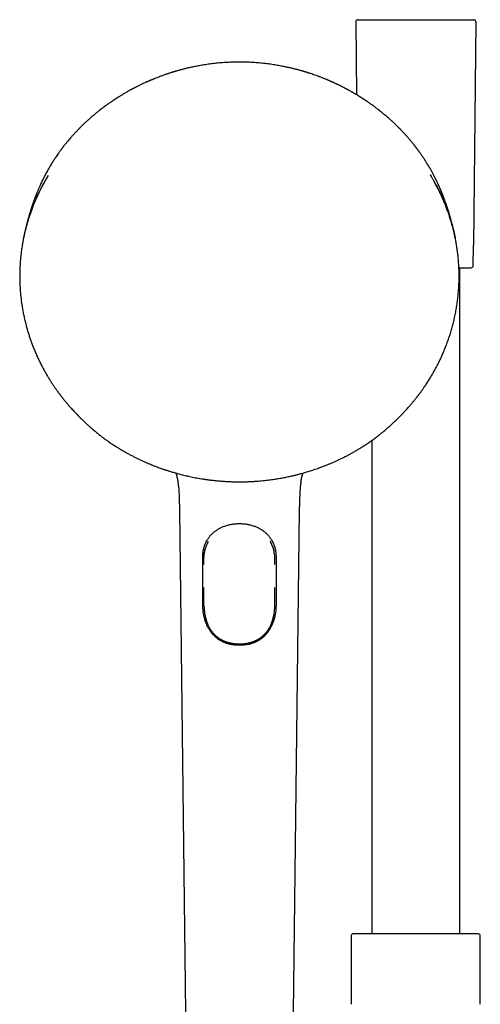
# Model space of a CAD drawing. Header units: millimetres. Extents: x 8 to 891, y 12 to 2136.
# Tile 19 of 21: x 371 to 486, y 1890 to 2136. Entities that reach past the tile are written whole.
import ezdxf

# ---------------------------------------------------------------- set-up
doc = ezdxf.new("R2010")
doc.units = ezdxf.units.MM

msp = doc.modelspace()

# ---------------------------------------------------------------- linework, layer by layer
at = {"color": 7, "linetype": 'Continuous', "lineweight": 30}
for p, q in [((455.01, 2135.87), (455.2, 2117.63)), ((484.99, 2135.87), (484.41, 2080.09)), ((473.65, 2097.58), (473.88, 2097.2)), ((484.36, 2074.89), (484.41, 2080.09)), ((481, 1908.04), (481, 2074.39)), ((391.7, 2032.07), (391.7, 2032.07)), ((460.13, 2032.07), (460.13, 2032.07)), ((395.16, 2029.68), (395.16, 2029.68)), ((456.67, 2029.68), (456.67, 2029.68)), ((459, 2031.24), (459, 1908.04)), ((410.91, 2013.73), (412.41, 1888.31)), ((439.42, 1888.31), (440.91, 2013.73)), ((417.05, 2000.25), (417.05, 2001.03)), ((434.78, 2000.25), (434.78, 2001.03)), ((425.9, 1980.44), (425.92, 1980.44)), ((425.91, 1980.44), (425.92, 1980.44)), ((453.85, 1907.49), (453.85, 1890.39)), ((454.99, 1908.04), (454.32, 1907.99)), ((485.01, 1908.04), (454.99, 1908.04)), ((485.68, 1907.99), (485.01, 1908.04)), ((486.15, 1890.39), (486.15, 1907.49))]:
    msp.add_line(p, q, dxfattribs=at)
for centre, start, end in [((455.51, 2135.88), 90, 180.6), ((484.49, 2135.88), 359.4, 90), ((483.86, 2074.89), 270, 359.4), ((454.35, 1907.49), 93.928, 180), ((485.65, 1907.49), 0, 86.072)]:
    msp.add_arc(centre, 0.5, start, end, dxfattribs=at)
for points, knots in [([(455.51, 2136.38), (455.51, 2136.38), (455.51, 2136.38), (455.52, 2136.38), (455.53, 2136.38), (455.56, 2136.38), (455.59, 2136.38), (455.62, 2136.38), (455.66, 2136.38), (455.71, 2136.38), (455.75, 2136.38), (455.8, 2136.38), (455.85, 2136.38), (455.9, 2136.38), (455.96, 2136.38), (456.02, 2136.38), (456.1, 2136.38), (456.2, 2136.38), (456.32, 2136.38), (456.46, 2136.38), (456.61, 2136.38), (456.76, 2136.38), (456.93, 2136.38), (457.11, 2136.38), (457.28, 2136.38), (457.45, 2136.38), (457.63, 2136.38), (457.81, 2136.38), (458, 2136.38), (458.2, 2136.38), (458.43, 2136.38), (458.71, 2136.38), (459.02, 2136.38), (459.36, 2136.38), (459.71, 2136.38), (460.08, 2136.38), (460.47, 2136.38), (460.88, 2136.38), (461.31, 2136.38), (461.75, 2136.38), (462.21, 2136.38), (462.69, 2136.38), (463.22, 2136.38), (463.79, 2136.38), (464.43, 2136.38), (465.08, 2136.38), (465.75, 2136.38), (466.43, 2136.38), (467.13, 2136.38), (467.84, 2136.38), (468.56, 2136.38), (469.28, 2136.38), (469.96, 2136.38), (470.6, 2136.38), (471.2, 2136.38), (471.8, 2136.38), (472.4, 2136.38), (472.99, 2136.38), (473.57, 2136.38), (474.14, 2136.38), (474.7, 2136.38), (475.25, 2136.38), (475.79, 2136.38), (476.31, 2136.38), (476.82, 2136.38), (477.31, 2136.38), (477.79, 2136.38), (478.25, 2136.38), (478.69, 2136.38), (479.12, 2136.38), (479.51, 2136.38), (479.86, 2136.38), (480.18, 2136.38), (480.49, 2136.38), (480.79, 2136.38), (481.07, 2136.38), (481.34, 2136.38), (481.6, 2136.38), (481.86, 2136.38), (482.1, 2136.38), (482.34, 2136.38), (482.57, 2136.38), (482.78, 2136.38), (482.98, 2136.38), (483.14, 2136.38), (483.27, 2136.38), (483.37, 2136.38), (483.48, 2136.38), (483.57, 2136.38), (483.67, 2136.38), (483.75, 2136.38), (483.84, 2136.38), (483.92, 2136.38), (484.01, 2136.38), (484.1, 2136.38), (484.17, 2136.38), (484.24, 2136.38), (484.3, 2136.38), (484.35, 2136.38), (484.41, 2136.38), (484.45, 2136.38), (484.49, 2136.38), (484.49, 2136.38), (484.49, 2136.38)], [0, 0, 0, 0, 0.006785, 0.013564, 0.02034, 0.027117, 0.033896, 0.040682, 0.04814, 0.053415, 0.058687, 0.063958, 0.069229, 0.0745, 0.079775, 0.085054, 0.090338, 0.098995, 0.10764, 0.116279, 0.124918, 0.133564, 0.142222, 0.151656, 0.159256, 0.166848, 0.174437, 0.182026, 0.18962, 0.197223, 0.20484, 0.215703, 0.226573, 0.237465, 0.248851, 0.260227, 0.271607, 0.283447, 0.295302, 0.307191, 0.319492, 0.331772, 0.344049, 0.359201, 0.374392, 0.389798, 0.405328, 0.420836, 0.436568, 0.452347, 0.468237, 0.484133, 0.499998, 0.513208, 0.526445, 0.539732, 0.552908, 0.566044, 0.579163, 0.592075, 0.605009, 0.617987, 0.630669, 0.643317, 0.655953, 0.668219, 0.680499, 0.69281, 0.704688, 0.716544, 0.728394, 0.73814, 0.747888, 0.757649, 0.767202, 0.776525, 0.785842, 0.795162, 0.804847, 0.814515, 0.824174, 0.833832, 0.8435, 0.853186, 0.862106, 0.868052, 0.873993, 0.879932, 0.885871, 0.891812, 0.897756, 0.903706, 0.909664, 0.917342, 0.925013, 0.932679, 0.940346, 0.948018, 0.955699, 0.962711, 0.975138, 0.987561, 1, 1, 1, 1]), ([(425.91, 2125.79), (425.61, 2125.79), (425.02, 2125.78), (424.15, 2125.76), (423.3, 2125.73), (422.49, 2125.68), (421.69, 2125.63), (420.93, 2125.57), (420.19, 2125.5), (419.47, 2125.42), (418.77, 2125.33), (418.08, 2125.24), (417.42, 2125.14), (416.8, 2125.04), (416.19, 2124.94), (415.6, 2124.84), (415.03, 2124.73), (414.46, 2124.61), (413.93, 2124.5), (413.44, 2124.39), (412.97, 2124.28), (412.53, 2124.18), (412.12, 2124.07), (411.72, 2123.97), (411.35, 2123.87), (411.02, 2123.78), (410.72, 2123.7), (410.45, 2123.63), (410.23, 2123.56), (410.04, 2123.51), (409.87, 2123.46), (409.73, 2123.41), (409.59, 2123.37), (409.46, 2123.33), (409.35, 2123.3), (409.26, 2123.27), (409.18, 2123.25), (409.07, 2123.21), (408.95, 2123.18), (408.8, 2123.13), (408.64, 2123.08), (408.44, 2123.01), (408.2, 2122.94), (407.93, 2122.84), (407.63, 2122.74), (407.31, 2122.63), (406.97, 2122.52), (406.6, 2122.38), (406.18, 2122.23), (405.72, 2122.06), (405.24, 2121.87), (404.85, 2121.71), (404.55, 2121.59), (404.35, 2121.51), (404.16, 2121.43), (403.98, 2121.36), (403.83, 2121.29), (403.72, 2121.25), (403.65, 2121.21), (403.6, 2121.19), (403.55, 2121.18), (403.51, 2121.16), (403.46, 2121.14), (403.37, 2121.09), (403.22, 2121.03), (403.02, 2120.94), (402.79, 2120.84), (402.53, 2120.72), (402.22, 2120.58), (401.87, 2120.42), (401.5, 2120.25), (401.13, 2120.07), (400.73, 2119.88), (400.39, 2119.7), (400.1, 2119.56), (399.86, 2119.43), (399.63, 2119.32), (399.42, 2119.21), (399.24, 2119.11), (399.11, 2119.04), (399.02, 2118.99), (398.95, 2118.95), (398.9, 2118.93), (398.87, 2118.91), (398.82, 2118.88), (398.76, 2118.85), (398.62, 2118.78), (398.4, 2118.66), (398.1, 2118.49), (397.78, 2118.3), (397.44, 2118.11), (397.01, 2117.86), (396.5, 2117.56), (396.04, 2117.28), (395.72, 2117.07), (395.52, 2116.95), (395.35, 2116.84), (395.21, 2116.75), (395.09, 2116.67), (395, 2116.61), (394.91, 2116.55), (394.82, 2116.49), (394.71, 2116.42), (394.59, 2116.34), (394.45, 2116.25), (394.27, 2116.13), (394.03, 2115.97), (393.75, 2115.78), (393.44, 2115.57), (393.11, 2115.33), (392.76, 2115.08), (392.39, 2114.82), (392, 2114.53), (391.6, 2114.23), (391.32, 2114.02), (391.18, 2113.91)], [0, 0, 0, 0, 0.024054, 0.047371, 0.069961, 0.091833, 0.112994, 0.133453, 0.153217, 0.172291, 0.191541, 0.210046, 0.227814, 0.244849, 0.261156, 0.27674, 0.29292, 0.308248, 0.322731, 0.33637, 0.349171, 0.361136, 0.372269, 0.383557, 0.393845, 0.403136, 0.411432, 0.418735, 0.425036, 0.430352, 0.434717, 0.438662, 0.442547, 0.44618, 0.449493, 0.451504, 0.453808, 0.456706, 0.460199, 0.464285, 0.468964, 0.474236, 0.481134, 0.488836, 0.497323, 0.50637, 0.515904, 0.525925, 0.538358, 0.551463, 0.565239, 0.579683, 0.585336, 0.591084, 0.596924, 0.602225, 0.606551, 0.609903, 0.611854, 0.613204, 0.614218, 0.615456, 0.616935, 0.618645, 0.623795, 0.629671, 0.636273, 0.643601, 0.65326, 0.663577, 0.67435, 0.685579, 0.697262, 0.709397, 0.716391, 0.723526, 0.730735, 0.737173, 0.742583, 0.746967, 0.749342, 0.751252, 0.752698, 0.753679, 0.754783, 0.756674, 0.75935, 0.767489, 0.776691, 0.786953, 0.79764, 0.808204, 0.826725, 0.844861, 0.851665, 0.857776, 0.863183, 0.867888, 0.871496, 0.874546, 0.877084, 0.879923, 0.883362, 0.887397, 0.891886, 0.896712, 0.905136, 0.914422, 0.924568, 0.935526, 0.947199, 0.959358, 0.97221, 0.985756, 1, 1, 1, 1]), ([(460.64, 2113.91), (460.52, 2114), (460.29, 2114.18), (459.94, 2114.45), (459.59, 2114.71), (459.24, 2114.96), (458.89, 2115.21), (458.54, 2115.46), (458.24, 2115.67), (458, 2115.84), (457.81, 2115.96), (457.63, 2116.09), (457.46, 2116.2), (457.32, 2116.29), (457.21, 2116.37), (457.12, 2116.42), (457.07, 2116.46), (457.01, 2116.49), (456.95, 2116.53), (456.88, 2116.58), (456.78, 2116.64), (456.67, 2116.72), (456.52, 2116.81), (456.37, 2116.91), (456.2, 2117.01), (456.04, 2117.12), (455.87, 2117.22), (455.62, 2117.37), (455.29, 2117.58), (454.93, 2117.79), (454.64, 2117.96), (454.4, 2118.1), (454.15, 2118.24), (453.91, 2118.38), (453.66, 2118.52), (453.44, 2118.64), (453.27, 2118.74), (453.15, 2118.8), (453.06, 2118.85), (452.97, 2118.9), (452.87, 2118.96), (452.75, 2119.02), (452.62, 2119.09), (452.47, 2119.17), (452.31, 2119.25), (452.15, 2119.34), (451.87, 2119.48), (451.47, 2119.69), (450.93, 2119.96), (450.24, 2120.29), (449.68, 2120.55), (449.24, 2120.75), (449.05, 2120.84), (448.87, 2120.91), (448.7, 2120.99), (448.55, 2121.05), (448.43, 2121.11), (448.33, 2121.15), (448.25, 2121.19), (448.15, 2121.23), (448.01, 2121.29), (447.81, 2121.37), (447.56, 2121.48), (447.27, 2121.59), (446.95, 2121.72), (446.6, 2121.86), (446.24, 2122), (445.64, 2122.23), (444.8, 2122.54), (444.01, 2122.81), (443.5, 2122.97), (443.31, 2123.04), (443.12, 2123.1), (442.96, 2123.15), (442.82, 2123.19), (442.7, 2123.23), (442.59, 2123.26), (442.51, 2123.29), (442.46, 2123.31), (442.41, 2123.32), (442.37, 2123.33), (442.32, 2123.35), (442.25, 2123.37), (442.17, 2123.39), (442.05, 2123.43), (441.9, 2123.47), (441.71, 2123.53), (441.47, 2123.6), (441.19, 2123.68), (440.87, 2123.77), (440.51, 2123.87), (440.13, 2123.96), (439.74, 2124.06), (439.35, 2124.16), (438.92, 2124.27), (438.46, 2124.37), (437.97, 2124.48), (437.45, 2124.59), (436.91, 2124.7), (436.34, 2124.81), (435.74, 2124.92), (435.12, 2125.03), (434.46, 2125.14), (433.77, 2125.24), (433.06, 2125.33), (432.31, 2125.42), (431.56, 2125.5), (430.8, 2125.58), (430.05, 2125.64), (429.27, 2125.69), (428.47, 2125.73), (427.64, 2125.76), (426.79, 2125.78), (426.21, 2125.79), (425.91, 2125.79)], [0, 0, 0, 0, 0.012043, 0.023844, 0.035453, 0.046936, 0.05849, 0.070163, 0.081955, 0.088055, 0.094186, 0.100304, 0.105776, 0.110398, 0.114169, 0.116534, 0.118373, 0.119804, 0.121638, 0.124025, 0.126967, 0.130809, 0.135312, 0.140467, 0.1458, 0.151042, 0.156194, 0.161255, 0.174705, 0.187466, 0.19483, 0.202272, 0.209802, 0.217421, 0.225129, 0.232721, 0.237237, 0.240849, 0.243558, 0.245838, 0.248811, 0.252525, 0.256706, 0.261336, 0.266075, 0.27092, 0.275871, 0.291232, 0.307519, 0.324141, 0.352131, 0.357639, 0.36315, 0.368533, 0.373254, 0.377936, 0.381597, 0.384236, 0.386261, 0.388984, 0.392464, 0.398834, 0.406155, 0.414429, 0.423658, 0.433839, 0.444472, 0.455214, 0.485316, 0.516246, 0.522112, 0.527819, 0.532941, 0.537464, 0.541385, 0.544704, 0.547843, 0.550144, 0.551609, 0.552545, 0.553708, 0.55501, 0.556866, 0.559343, 0.562443, 0.566167, 0.571898, 0.578672, 0.586489, 0.595353, 0.605265, 0.616229, 0.626467, 0.637482, 0.649278, 0.661856, 0.675221, 0.689375, 0.704323, 0.719745, 0.735937, 0.752903, 0.770649, 0.78918, 0.808501, 0.828619, 0.849541, 0.869019, 0.889158, 0.909963, 0.931442, 0.953602, 0.976452, 1, 1, 1, 1]), ([(391.18, 2113.91), (391.18, 2113.9), (391.16, 2113.89), (391.13, 2113.87), (391.11, 2113.85), (391.08, 2113.83), (391.06, 2113.81), (391.04, 2113.8), (391.02, 2113.78), (391, 2113.76), (390.96, 2113.73), (390.91, 2113.7), (390.85, 2113.65), (390.76, 2113.58), (390.64, 2113.48), (390.47, 2113.34), (390.28, 2113.19), (390.06, 2113.01), (389.82, 2112.82), (389.55, 2112.59), (389.28, 2112.36), (388.98, 2112.11), (388.69, 2111.86), (388.4, 2111.6), (388.13, 2111.36), (387.87, 2111.12), (387.58, 2110.86), (387.28, 2110.58), (386.96, 2110.28), (386.68, 2110), (386.45, 2109.78), (386.27, 2109.6), (386.14, 2109.47), (386.01, 2109.35), (385.9, 2109.23), (385.81, 2109.14), (385.74, 2109.07), (385.68, 2109.01), (385.64, 2108.96), (385.58, 2108.91), (385.51, 2108.83), (385.42, 2108.74), (385.3, 2108.62), (385.16, 2108.46), (384.98, 2108.28), (384.79, 2108.07), (384.58, 2107.85), (384.29, 2107.53), (383.93, 2107.12), (383.5, 2106.63), (383.09, 2106.14), (382.75, 2105.74), (382.49, 2105.41), (382.3, 2105.17), (382.13, 2104.96), (381.97, 2104.76), (381.85, 2104.61), (381.76, 2104.49), (381.69, 2104.39), (381.62, 2104.3), (381.55, 2104.21), (381.48, 2104.12), (381.39, 2104), (381.28, 2103.85), (381.15, 2103.67), (381, 2103.47), (380.84, 2103.24), (380.51, 2102.78), (380.19, 2102.32), (379.89, 2101.87), (379.76, 2101.67), (379.63, 2101.47), (379.5, 2101.27), (379.38, 2101.07), (379.26, 2100.88), (379.14, 2100.7), (379.05, 2100.54), (378.96, 2100.41), (378.89, 2100.3), (378.83, 2100.19), (378.74, 2100.05), (378.65, 2099.89), (378.54, 2099.7), (378.42, 2099.51), (378.3, 2099.3), (378.13, 2099), (377.9, 2098.6), (377.69, 2098.21), (377.53, 2097.92), (377.44, 2097.75), (377.35, 2097.59), (377.27, 2097.42), (377.2, 2097.29), (377.15, 2097.18), (377.11, 2097.1), (377.07, 2097.04), (377.04, 2096.98), (377.02, 2096.93), (376.99, 2096.88), (376.96, 2096.82), (376.92, 2096.74), (376.86, 2096.62), (376.8, 2096.49), (376.72, 2096.33), (376.59, 2096.07), (376.41, 2095.7), (376.21, 2095.25), (376.01, 2094.82), (375.84, 2094.44), (375.69, 2094.1), (375.57, 2093.81), (375.45, 2093.53), (375.34, 2093.27), (375.25, 2093.04), (375.16, 2092.84), (375.1, 2092.67), (375.04, 2092.53), (375, 2092.43), (374.98, 2092.37), (374.96, 2092.33), (374.95, 2092.29), (374.93, 2092.24), (374.9, 2092.16), (374.86, 2092.06), (374.81, 2091.94), (374.74, 2091.75), (374.65, 2091.51), (374.55, 2091.22), (374.45, 2090.96), (374.36, 2090.69), (374.26, 2090.41), (374.17, 2090.17), (374.11, 2089.97), (374.06, 2089.83), (374.02, 2089.71), (373.98, 2089.6), (373.95, 2089.51), (373.93, 2089.44), (373.9, 2089.36), (373.87, 2089.27), (373.83, 2089.14), (373.79, 2088.99), (373.72, 2088.79), (373.65, 2088.55), (373.56, 2088.27), (373.47, 2087.98), (373.39, 2087.68), (373.3, 2087.4), (373.23, 2087.16), (373.18, 2086.96), (373.13, 2086.79), (373.09, 2086.63), (373.04, 2086.47), (373, 2086.31), (372.96, 2086.17), (372.93, 2086.04), (372.9, 2085.92), (372.86, 2085.79), (372.83, 2085.66), (372.79, 2085.53), (372.76, 2085.4), (372.73, 2085.28), (372.7, 2085.18), (372.68, 2085.08), (372.66, 2085), (372.64, 2084.91), (372.61, 2084.81), (372.59, 2084.7), (372.56, 2084.59), (372.53, 2084.47), (372.5, 2084.36), (372.47, 2084.24), (372.45, 2084.13), (372.42, 2084.03), (372.4, 2083.94), (372.38, 2083.84), (372.35, 2083.73), (372.33, 2083.62), (372.3, 2083.51), (372.28, 2083.42), (372.26, 2083.32), (372.23, 2083.22), (372.21, 2083.1), (372.19, 2083), (372.17, 2082.92), (372.15, 2082.85), (372.13, 2082.75), (372.11, 2082.64), (372.08, 2082.53), (372.06, 2082.43), (372.04, 2082.35), (372.02, 2082.25), (372, 2082.15), (371.98, 2082.04), (371.96, 2081.96), (371.95, 2081.91), (371.95, 2081.9)], [0, 0, 0, 0, 0.002881, 0.005268, 0.007178, 0.008317, 0.00923, 0.009967, 0.010298, 0.01119, 0.012213, 0.014093, 0.016053, 0.01828, 0.022966, 0.028514, 0.034923, 0.04219, 0.050312, 0.059288, 0.069114, 0.078864, 0.089204, 0.099268, 0.108887, 0.118061, 0.126793, 0.139064, 0.150347, 0.160648, 0.169969, 0.175328, 0.180303, 0.184894, 0.189059, 0.192553, 0.195115, 0.197091, 0.198536, 0.200413, 0.203074, 0.206518, 0.210745, 0.216296, 0.222791, 0.230225, 0.238357, 0.246423, 0.263984, 0.280937, 0.297287, 0.313038, 0.321714, 0.329713, 0.336909, 0.343305, 0.348904, 0.35214, 0.355171, 0.35809, 0.360897, 0.36391, 0.367461, 0.372431, 0.378173, 0.384686, 0.391965, 0.399556, 0.429149, 0.43538, 0.441597, 0.447797, 0.453983, 0.460093, 0.46567, 0.471436, 0.47633, 0.480354, 0.483507, 0.486535, 0.490623, 0.495758, 0.50136, 0.507222, 0.513343, 0.519723, 0.534156, 0.549294, 0.554197, 0.55917, 0.564212, 0.569049, 0.57327, 0.575906, 0.578225, 0.580227, 0.581914, 0.583284, 0.584443, 0.586071, 0.588545, 0.591736, 0.595643, 0.600261, 0.605101, 0.61844, 0.631172, 0.643295, 0.654807, 0.663423, 0.67166, 0.679516, 0.686748, 0.693249, 0.698875, 0.703627, 0.707502, 0.7105, 0.71165, 0.712589, 0.713486, 0.714963, 0.717081, 0.719841, 0.723243, 0.726976, 0.735406, 0.743179, 0.750295, 0.757223, 0.764828, 0.773136, 0.776975, 0.780909, 0.78444, 0.787415, 0.78983, 0.791686, 0.793238, 0.795935, 0.799335, 0.803443, 0.808254, 0.815606, 0.823203, 0.831049, 0.839148, 0.8474, 0.853583, 0.858928, 0.863447, 0.867591, 0.872112, 0.876923, 0.880611, 0.884194, 0.887856, 0.891711, 0.895793, 0.900146, 0.90344, 0.906858, 0.909921, 0.912511, 0.914664, 0.917112, 0.919952, 0.923259, 0.926596, 0.929865, 0.933089, 0.936318, 0.939481, 0.942258, 0.94466, 0.94735, 0.950474, 0.953824, 0.956691, 0.959032, 0.961478, 0.964467, 0.967858, 0.970622, 0.97255, 0.974335, 0.976928, 0.980243, 0.983312, 0.985874, 0.988117, 0.990597, 0.993371, 0.996009, 0.999312, 1, 1, 1, 1]), ([(479.89, 2081.84), (479.88, 2081.85), (479.87, 2081.9), (479.85, 2082), (479.83, 2082.13), (479.8, 2082.25), (479.78, 2082.37), (479.75, 2082.51), (479.71, 2082.66), (479.68, 2082.82), (479.65, 2082.96), (479.61, 2083.11), (479.58, 2083.28), (479.54, 2083.44), (479.5, 2083.6), (479.47, 2083.74), (479.44, 2083.87), (479.41, 2084), (479.38, 2084.14), (479.35, 2084.27), (479.32, 2084.39), (479.28, 2084.53), (479.25, 2084.66), (479.22, 2084.77), (479.2, 2084.86), (479.18, 2084.96), (479.15, 2085.08), (479.11, 2085.22), (479.07, 2085.39), (479.02, 2085.56), (478.98, 2085.74), (478.93, 2085.91), (478.89, 2086.08), (478.84, 2086.26), (478.79, 2086.44), (478.74, 2086.61), (478.7, 2086.76), (478.67, 2086.87), (478.65, 2086.94), (478.63, 2087.01), (478.62, 2087.07), (478.59, 2087.16), (478.55, 2087.29), (478.51, 2087.46), (478.45, 2087.65), (478.39, 2087.87), (478.32, 2088.1), (478.24, 2088.35), (478.16, 2088.6), (478.09, 2088.83), (478.03, 2089.03), (477.98, 2089.19), (477.93, 2089.34), (477.89, 2089.46), (477.85, 2089.58), (477.81, 2089.69), (477.78, 2089.8), (477.73, 2089.93), (477.68, 2090.08), (477.61, 2090.29), (477.51, 2090.57), (477.38, 2090.93), (477.27, 2091.24), (477.18, 2091.48), (477.12, 2091.65), (477.06, 2091.8), (477.02, 2091.93), (476.98, 2092.03), (476.95, 2092.11), (476.92, 2092.19), (476.88, 2092.27), (476.84, 2092.37), (476.8, 2092.49), (476.75, 2092.63), (476.69, 2092.78), (476.58, 2093.03), (476.44, 2093.39), (476.25, 2093.84), (476.06, 2094.29), (475.86, 2094.74), (475.65, 2095.19), (475.47, 2095.58), (475.31, 2095.91), (475.19, 2096.16), (475.09, 2096.38), (474.99, 2096.57), (474.91, 2096.73), (474.83, 2096.88), (474.76, 2097.02), (474.69, 2097.16), (474.61, 2097.32), (474.51, 2097.5), (474.41, 2097.7), (474.29, 2097.93), (474.15, 2098.18), (474, 2098.45), (473.83, 2098.76), (473.68, 2099.03), (473.55, 2099.26), (473.44, 2099.44), (473.34, 2099.62), (473.24, 2099.79), (473.16, 2099.92), (473.1, 2100.03), (473.05, 2100.11), (473.01, 2100.17), (472.97, 2100.24), (472.91, 2100.33), (472.85, 2100.43), (472.76, 2100.57), (472.65, 2100.76), (472.51, 2100.97), (472.38, 2101.19), (472.24, 2101.4), (472.1, 2101.62), (471.86, 2101.98), (471.53, 2102.47), (471.19, 2102.95), (470.96, 2103.27), (470.84, 2103.44), (470.72, 2103.61), (470.6, 2103.77), (470.49, 2103.92), (470.4, 2104.04), (470.33, 2104.13), (470.28, 2104.2), (470.24, 2104.25), (470.21, 2104.3), (470.18, 2104.34), (470.14, 2104.39), (470.09, 2104.45), (470.02, 2104.54), (469.93, 2104.66), (469.82, 2104.8), (469.7, 2104.95), (469.52, 2105.18), (469.3, 2105.46), (469.03, 2105.79), (468.77, 2106.1), (468.51, 2106.41), (468.26, 2106.71), (468, 2107), (467.77, 2107.27), (467.56, 2107.51), (467.36, 2107.72), (467.15, 2107.95), (466.93, 2108.19), (466.7, 2108.43), (466.53, 2108.62), (466.39, 2108.76), (466.29, 2108.86), (466.21, 2108.94), (466.14, 2109.01), (466.07, 2109.08), (466, 2109.16), (465.9, 2109.26), (465.78, 2109.38), (465.64, 2109.51), (465.5, 2109.66), (465.35, 2109.81), (465.18, 2109.97), (465, 2110.15), (464.8, 2110.34), (464.49, 2110.63), (464.09, 2111), (463.6, 2111.45), (463.12, 2111.87), (462.67, 2112.26), (462.3, 2112.57), (462.01, 2112.81), (461.8, 2112.98), (461.6, 2113.15), (461.41, 2113.3), (461.25, 2113.43), (461.1, 2113.55), (460.98, 2113.64), (460.89, 2113.72), (460.81, 2113.78), (460.74, 2113.83), (460.69, 2113.87), (460.66, 2113.9), (460.64, 2113.91)], [0, 0, 0, 0, 0.000576, 0.00425, 0.007703, 0.01082, 0.013714, 0.017102, 0.022083, 0.026184, 0.029888, 0.033891, 0.038442, 0.043089, 0.047443, 0.051424, 0.054576, 0.058409, 0.06249, 0.065744, 0.069255, 0.073249, 0.077197, 0.080367, 0.082842, 0.085586, 0.08888, 0.09311, 0.097907, 0.103183, 0.108427, 0.113562, 0.118408, 0.123595, 0.128705, 0.133516, 0.137939, 0.14073, 0.142846, 0.144385, 0.14601, 0.147855, 0.1517, 0.15625, 0.161504, 0.167417, 0.173864, 0.180354, 0.1873, 0.194697, 0.199265, 0.203839, 0.207807, 0.211111, 0.214186, 0.216971, 0.22013, 0.223664, 0.22757, 0.231847, 0.241135, 0.25091, 0.261168, 0.266171, 0.271007, 0.275157, 0.27861, 0.28137, 0.283634, 0.285487, 0.287791, 0.290567, 0.293817, 0.29754, 0.301736, 0.306405, 0.318829, 0.331437, 0.344086, 0.356777, 0.369512, 0.382253, 0.390191, 0.397313, 0.403625, 0.40913, 0.413835, 0.417958, 0.421887, 0.425874, 0.43045, 0.435746, 0.441674, 0.448235, 0.455551, 0.463703, 0.472692, 0.48252, 0.487833, 0.493363, 0.499072, 0.504147, 0.508257, 0.5114, 0.513577, 0.515233, 0.517319, 0.519927, 0.523058, 0.526713, 0.533087, 0.53979, 0.54648, 0.553156, 0.559819, 0.56647, 0.586376, 0.606515, 0.611842, 0.617191, 0.622563, 0.627958, 0.633015, 0.637363, 0.639671, 0.641714, 0.643491, 0.645004, 0.64625, 0.647549, 0.649529, 0.652512, 0.656342, 0.661018, 0.666429, 0.671849, 0.68351, 0.694565, 0.705012, 0.714848, 0.725757, 0.735794, 0.744955, 0.753235, 0.760783, 0.767877, 0.777343, 0.785868, 0.793448, 0.797472, 0.801167, 0.804357, 0.806881, 0.808981, 0.811837, 0.815489, 0.81994, 0.825189, 0.830176, 0.83572, 0.841823, 0.848486, 0.855711, 0.863405, 0.881516, 0.898849, 0.915397, 0.931154, 0.946116, 0.953297, 0.960277, 0.967055, 0.973506, 0.979289, 0.98361, 0.98751, 0.991032, 0.993459, 0.995736, 0.997902, 1, 1, 1, 1]), ([(377.87, 2097.08), (377.86, 2097.06), (377.81, 2096.98), (377.72, 2096.82), (377.59, 2096.6), (377.42, 2096.31), (377.2, 2095.93), (376.93, 2095.43), (376.63, 2094.87), (376.31, 2094.26), (376, 2093.64), (375.7, 2093.02), (375.41, 2092.41), (375.12, 2091.78), (374.85, 2091.15), (374.59, 2090.53), (374.3, 2089.8), (373.98, 2088.97), (373.65, 2088.04), (373.34, 2087.13), (373.05, 2086.23), (372.79, 2085.34), (372.55, 2084.46), (372.31, 2083.49), (372.06, 2082.4), (371.81, 2081.21), (371.6, 2080.01), (371.42, 2078.8), (371.27, 2077.59), (371.15, 2076.38), (371.06, 2075.13), (371, 2073.83), (370.97, 2072.49), (370.98, 2071.15), (371.04, 2069.81), (371.12, 2068.52), (371.24, 2067.27), (371.38, 2066.06), (371.56, 2064.85), (371.76, 2063.65), (372, 2062.45), (372.26, 2061.26), (372.54, 2060.16), (372.81, 2059.15), (373.09, 2058.23), (373.38, 2057.31), (373.68, 2056.4), (374.01, 2055.49), (374.37, 2054.57), (374.76, 2053.61), (375.19, 2052.6), (375.68, 2051.55), (376.19, 2050.49), (376.71, 2049.5), (377.21, 2048.58), (377.68, 2047.76), (378.16, 2046.95), (378.62, 2046.21), (379.06, 2045.52), (379.48, 2044.9), (379.82, 2044.4), (380.07, 2044.05), (380.24, 2043.81), (380.4, 2043.59), (380.55, 2043.38), (380.68, 2043.2), (380.79, 2043.06), (380.88, 2042.94), (380.94, 2042.86), (380.99, 2042.79), (381.02, 2042.74), (381.04, 2042.72), (381.06, 2042.7), (381.08, 2042.67), (381.12, 2042.62), (381.18, 2042.53), (381.27, 2042.42), (381.38, 2042.28), (381.51, 2042.12), (381.66, 2041.92), (381.83, 2041.7), (382.03, 2041.45), (382.25, 2041.18), (382.5, 2040.88), (382.77, 2040.55), (383.07, 2040.21), (383.39, 2039.83), (383.74, 2039.43), (384.12, 2039.01), (384.38, 2038.73), (384.52, 2038.58)], [0, 0, 0, 0, 0.00083, 0.004675, 0.008611, 0.012628, 0.020748, 0.029176, 0.039609, 0.050477, 0.061781, 0.072241, 0.083048, 0.094019, 0.104861, 0.115568, 0.12614, 0.142063, 0.157671, 0.172964, 0.187942, 0.202606, 0.216975, 0.231282, 0.250703, 0.270125, 0.289546, 0.308968, 0.328389, 0.34781, 0.367231, 0.388594, 0.409957, 0.43132, 0.452683, 0.474046, 0.493466, 0.512886, 0.532307, 0.551727, 0.571147, 0.590567, 0.609987, 0.625245, 0.640503, 0.655762, 0.67102, 0.68631, 0.701838, 0.71764, 0.735561, 0.753822, 0.772422, 0.791363, 0.806476, 0.821468, 0.836175, 0.850596, 0.862607, 0.874413, 0.886013, 0.890514, 0.894983, 0.899399, 0.903406, 0.906879, 0.909817, 0.9119, 0.913594, 0.914901, 0.915819, 0.916133, 0.916431, 0.917008, 0.917892, 0.919548, 0.92175, 0.924497, 0.927789, 0.931627, 0.93601, 0.940939, 0.946413, 0.952433, 0.958997, 0.966108, 0.973763, 0.981964, 0.990709, 1, 1, 1, 1]), ([(378.08, 2097.42), (377.92, 2097.16), (377.59, 2096.61), (377.11, 2095.77), (376.65, 2094.92), (376.34, 2094.33), (376.18, 2094.01), (376.14, 2093.93), (376.09, 2093.84), (376.05, 2093.75), (376, 2093.66), (375.96, 2093.57), (375.83, 2093.3), (375.6, 2092.84), (375.3, 2092.17), (374.99, 2091.48), (374.68, 2090.75), (374.37, 2090), (374.07, 2089.21), (373.77, 2088.41), (373.48, 2087.57), (373.19, 2086.7), (372.92, 2085.79), (372.65, 2084.86), (372.4, 2083.89), (372.17, 2082.94), (372.02, 2082.27), (371.96, 2081.93), (371.95, 2081.9)], [0, 0, 0, 0, 0.05366, 0.113154, 0.17268, 0.22509, 0.230975, 0.236859, 0.242744, 0.24863, 0.254516, 0.260402, 0.266288, 0.308145, 0.351758, 0.397127, 0.444252, 0.493134, 0.542852, 0.594265, 0.647371, 0.702171, 0.758666, 0.816854, 0.876736, 0.938312, 0.9939, 1, 1, 1, 1]), ([(467.3, 2038.58), (467.4, 2038.68), (467.61, 2038.92), (467.94, 2039.27), (468.27, 2039.64), (468.57, 2039.99), (468.86, 2040.32), (469.13, 2040.64), (469.38, 2040.95), (469.62, 2041.24), (469.84, 2041.51), (470.03, 2041.74), (470.19, 2041.95), (470.33, 2042.13), (470.45, 2042.28), (470.54, 2042.4), (470.6, 2042.48), (470.65, 2042.55), (470.69, 2042.6), (470.72, 2042.64), (470.74, 2042.66), (470.76, 2042.69), (470.79, 2042.73), (470.83, 2042.79), (470.89, 2042.86), (470.96, 2042.96), (471.06, 2043.09), (471.19, 2043.26), (471.33, 2043.45), (471.49, 2043.67), (471.66, 2043.91), (471.85, 2044.18), (472.05, 2044.47), (472.28, 2044.81), (472.55, 2045.2), (472.84, 2045.64), (473.13, 2046.09), (473.41, 2046.54), (473.68, 2046.98), (473.95, 2047.43), (474.3, 2048.03), (474.73, 2048.78), (475.23, 2049.7), (475.69, 2050.61), (476.13, 2051.51), (476.55, 2052.41), (476.98, 2053.4), (477.43, 2054.49), (477.88, 2055.68), (478.3, 2056.86), (478.69, 2058.05), (479.04, 2059.24), (479.36, 2060.43), (479.66, 2061.66), (479.93, 2062.95), (480.18, 2064.28), (480.39, 2065.61), (480.56, 2066.95), (480.68, 2068.25), (480.77, 2069.52), (480.83, 2070.74), (480.85, 2071.97), (480.85, 2073.2), (480.81, 2074.42), (480.74, 2075.65), (480.64, 2076.84), (480.51, 2077.99), (480.36, 2079.11), (480.19, 2080.22), (479.99, 2081.33), (479.76, 2082.44), (479.52, 2083.5), (479.26, 2084.51), (479, 2085.47), (478.71, 2086.42), (478.41, 2087.38), (478.08, 2088.34), (477.72, 2089.3), (477.34, 2090.27), (476.99, 2091.11), (476.69, 2091.82), (476.43, 2092.39), (476.16, 2092.96), (475.89, 2093.53), (475.6, 2094.1), (475.3, 2094.68), (475.03, 2095.18), (474.8, 2095.61), (474.61, 2095.95), (474.43, 2096.27), (474.26, 2096.56), (474.12, 2096.8), (473.99, 2097.02), (473.89, 2097.2), (473.8, 2097.33), (473.74, 2097.43), (473.7, 2097.5), (473.67, 2097.55), (473.65, 2097.58), (473.65, 2097.59)], [0, 0, 0, 0, 0.006415, 0.014489, 0.022108, 0.029269, 0.035974, 0.042223, 0.048569, 0.054362, 0.059603, 0.064292, 0.068427, 0.071834, 0.074746, 0.077162, 0.078648, 0.079856, 0.080914, 0.081591, 0.082001, 0.082531, 0.083215, 0.084343, 0.085711, 0.0872, 0.090127, 0.093394, 0.097003, 0.101249, 0.105887, 0.110917, 0.116338, 0.122152, 0.130136, 0.138432, 0.146668, 0.154842, 0.162956, 0.171009, 0.179, 0.195454, 0.211642, 0.227565, 0.243224, 0.25866, 0.273997, 0.294061, 0.313966, 0.333714, 0.353303, 0.37274, 0.392137, 0.411534, 0.432871, 0.454208, 0.475545, 0.496883, 0.51822, 0.537618, 0.557016, 0.576414, 0.595813, 0.615211, 0.634609, 0.654008, 0.67179, 0.689572, 0.707355, 0.725153, 0.743067, 0.761115, 0.776602, 0.792186, 0.807866, 0.823644, 0.839523, 0.85563, 0.872018, 0.888687, 0.898338, 0.908081, 0.917915, 0.927841, 0.937858, 0.947967, 0.958043, 0.964623, 0.970736, 0.97638, 0.981557, 0.986265, 0.989831, 0.993072, 0.995989, 0.997325, 0.99858, 0.999766, 1, 1, 1, 1]), ([(474.45, 2096.23), (474.5, 2096.15), (474.67, 2095.85), (474.97, 2095.3), (475.25, 2094.78), (475.44, 2094.42), (475.53, 2094.24), (475.62, 2094.06), (475.72, 2093.87), (475.81, 2093.69), (476.02, 2093.25), (476.36, 2092.55), (476.8, 2091.57), (477.23, 2090.56), (477.65, 2089.52), (478.04, 2088.46), (478.42, 2087.36), (478.75, 2086.33), (479.03, 2085.36), (479.28, 2084.46), (479.51, 2083.55), (479.71, 2082.67), (479.83, 2082.1), (479.89, 2081.84)], [0, 0, 0, 0, 0.017855, 0.068655, 0.119346, 0.132604, 0.145855, 0.159098, 0.172334, 0.185562, 0.198783, 0.266883, 0.336367, 0.407234, 0.479486, 0.553121, 0.62814, 0.704542, 0.764314, 0.824906, 0.886318, 0.94855, 1, 1, 1, 1]), ([(480.8, 2074.39), (480.93, 2074.39), (481.21, 2074.39), (481.57, 2074.39), (481.9, 2074.39), (482.18, 2074.39), (482.43, 2074.39), (482.67, 2074.39), (482.88, 2074.39), (483.06, 2074.39), (483.22, 2074.39), (483.36, 2074.39), (483.49, 2074.39), (483.59, 2074.39), (483.7, 2074.39), (483.78, 2074.39), (483.84, 2074.39), (483.85, 2074.39), (483.86, 2074.39)], [0, 0, 0, 0, 0.067992, 0.144314, 0.204153, 0.263837, 0.323463, 0.383129, 0.442933, 0.496546, 0.550034, 0.603466, 0.656913, 0.710445, 0.762121, 0.841425, 0.920641, 1, 1, 1, 1]), ([(384.52, 2038.58), (384.74, 2038.35), (385.18, 2037.88), (385.87, 2037.18), (386.56, 2036.49), (387.25, 2035.83), (387.94, 2035.2), (388.66, 2034.56), (389.41, 2033.9), (390.2, 2033.25), (390.95, 2032.64), (391.46, 2032.25), (391.7, 2032.07)], [0, 0, 0, 0, 0.099169, 0.202134, 0.30289, 0.401442, 0.49779, 0.591938, 0.700072, 0.805153, 0.90718, 1, 1, 1, 1]), ([(460.13, 2032.07), (460.39, 2032.26), (460.91, 2032.66), (461.67, 2033.28), (462.42, 2033.91), (463.15, 2034.54), (463.85, 2035.16), (464.56, 2035.82), (465.27, 2036.5), (466, 2037.22), (466.67, 2037.91), (467.1, 2038.36), (467.3, 2038.58)], [0, 0, 0, 0, 0.099044, 0.202028, 0.302799, 0.401359, 0.49771, 0.591854, 0.699978, 0.805043, 0.90705, 1, 1, 1, 1]), ([(391.7, 2032.06), (391.98, 2031.86), (392.54, 2031.44), (393.4, 2030.84), (394.27, 2030.24), (394.86, 2029.87), (395.16, 2029.68)], [0, 0, 0, 0, 0.246887, 0.499825, 0.752878, 1, 1, 1, 1]), ([(456.67, 2029.68), (456.96, 2029.87), (457.55, 2030.24), (458.43, 2030.84), (459.29, 2031.44), (459.85, 2031.86), (460.13, 2032.06)], [0, 0, 0, 0, 0.247117, 0.500172, 0.753113, 1, 1, 1, 1]), ([(395.16, 2029.68), (395.38, 2029.54), (395.87, 2029.23), (396.64, 2028.78), (397.44, 2028.32), (398.22, 2027.89), (398.98, 2027.49), (399.72, 2027.11), (400.41, 2026.76), (401.07, 2026.45), (401.68, 2026.16), (402.28, 2025.9), (402.85, 2025.65), (403.4, 2025.42), (403.96, 2025.19), (404.53, 2024.96), (405.1, 2024.74), (405.63, 2024.54), (406.13, 2024.36), (406.57, 2024.2), (406.95, 2024.07), (407.27, 2023.96), (407.59, 2023.86), (407.91, 2023.75), (408.28, 2023.63), (408.7, 2023.51), (409.16, 2023.37), (409.66, 2023.22), (410.19, 2023.07), (410.76, 2022.92), (411.35, 2022.76), (411.97, 2022.61), (412.59, 2022.46), (413.23, 2022.31), (413.89, 2022.17), (414.58, 2022.03), (415.31, 2021.89), (416.06, 2021.76), (416.84, 2021.63), (417.65, 2021.51), (418.49, 2021.4), (419.35, 2021.3), (420.25, 2021.2), (421.16, 2021.12), (422.07, 2021.05), (423, 2021), (423.95, 2020.96), (424.92, 2020.93), (425.58, 2020.93), (425.91, 2020.93)], [0, 0, 0, 0, 0.024784, 0.054576, 0.083371, 0.111171, 0.137974, 0.163781, 0.188592, 0.21046, 0.231492, 0.251686, 0.271044, 0.289565, 0.307248, 0.327364, 0.346275, 0.363981, 0.380482, 0.395777, 0.40695, 0.417379, 0.427307, 0.437847, 0.449136, 0.463131, 0.478128, 0.494127, 0.511128, 0.529132, 0.548138, 0.568145, 0.587366, 0.607429, 0.628334, 0.65008, 0.672669, 0.6961, 0.720374, 0.745489, 0.771446, 0.798246, 0.825888, 0.854372, 0.882, 0.910377, 0.939502, 0.969377, 1, 1, 1, 1]), ([(425.91, 2020.93), (426.25, 2020.93), (426.91, 2020.93), (427.88, 2020.96), (428.82, 2021), (429.72, 2021.05), (430.59, 2021.11), (431.43, 2021.19), (432.22, 2021.27), (432.95, 2021.35), (433.63, 2021.44), (434.28, 2021.53), (434.9, 2021.62), (435.5, 2021.72), (436.1, 2021.82), (436.71, 2021.93), (437.31, 2022.04), (437.88, 2022.16), (438.4, 2022.27), (438.86, 2022.37), (439.25, 2022.46), (439.58, 2022.54), (439.9, 2022.62), (440.24, 2022.7), (440.61, 2022.8), (441.04, 2022.91), (441.51, 2023.03), (442.01, 2023.17), (442.54, 2023.33), (443.09, 2023.49), (443.68, 2023.68), (444.28, 2023.87), (444.89, 2024.08), (445.5, 2024.29), (446.14, 2024.52), (446.8, 2024.76), (447.48, 2025.03), (448.18, 2025.31), (448.9, 2025.61), (449.64, 2025.94), (450.4, 2026.28), (451.19, 2026.65), (451.98, 2027.04), (452.78, 2027.45), (453.58, 2027.88), (454.38, 2028.31), (455.19, 2028.78), (455.95, 2029.24), (456.45, 2029.54), (456.67, 2029.68)], [0, 0, 0, 0, 0.030784, 0.060573, 0.089366, 0.117162, 0.143962, 0.169767, 0.194575, 0.216442, 0.237471, 0.257664, 0.27702, 0.29554, 0.313222, 0.333337, 0.352247, 0.369951, 0.386451, 0.401747, 0.412919, 0.423348, 0.433276, 0.443815, 0.455103, 0.469098, 0.484095, 0.500094, 0.517096, 0.535099, 0.554105, 0.574113, 0.593334, 0.613398, 0.634304, 0.656052, 0.678642, 0.702075, 0.72635, 0.751467, 0.777426, 0.804228, 0.831873, 0.86036, 0.88799, 0.91637, 0.945499, 0.975377, 1, 1, 1, 1]), ([(410.01, 2023.12), (410.02, 2023.11), (410.03, 2023.07), (410.06, 2022.99), (410.09, 2022.89), (410.13, 2022.75), (410.18, 2022.59), (410.23, 2022.4), (410.28, 2022.22), (410.32, 2022.04), (410.36, 2021.86), (410.4, 2021.68), (410.43, 2021.52), (410.46, 2021.37), (410.48, 2021.25), (410.5, 2021.16), (410.51, 2021.09), (410.51, 2021.04), (410.52, 2020.99), (410.53, 2020.93), (410.54, 2020.89), (410.54, 2020.85), (410.54, 2020.82), (410.55, 2020.81), (410.55, 2020.8)], [0, 0, 0, 0, 0.017348, 0.064534, 0.118228, 0.170399, 0.238121, 0.305126, 0.371383, 0.43677, 0.501408, 0.565409, 0.628829, 0.686895, 0.736423, 0.762085, 0.784734, 0.804394, 0.821091, 0.837523, 0.864429, 0.901132, 0.948796, 1, 1, 1, 1]), ([(441.28, 2020.8), (441.28, 2020.81), (441.28, 2020.82), (441.28, 2020.85), (441.29, 2020.89), (441.3, 2020.94), (441.3, 2021), (441.32, 2021.07), (441.33, 2021.14), (441.35, 2021.24), (441.37, 2021.37), (441.4, 2021.52), (441.43, 2021.68), (441.46, 2021.86), (441.5, 2022.04), (441.55, 2022.22), (441.6, 2022.4), (441.65, 2022.59), (441.69, 2022.75), (441.74, 2022.89), (441.77, 2022.99), (441.79, 2023.07), (441.81, 2023.11), (441.81, 2023.12)], [0, 0, 0, 0, 0.05051, 0.098215, 0.134949, 0.161878, 0.182131, 0.204405, 0.231335, 0.262968, 0.312538, 0.370653, 0.434128, 0.498183, 0.562876, 0.628318, 0.694632, 0.761694, 0.829474, 0.88169, 0.935429, 0.982655, 1, 1, 1, 1]), ([(410.55, 2020.8), (410.57, 2020.65), (410.61, 2020.33), (410.68, 2019.78), (410.73, 2019.17), (410.78, 2018.5), (410.82, 2017.83), (410.85, 2017.16), (410.87, 2016.41), (410.89, 2015.62), (410.9, 2015.05), (410.9, 2014.79)], [0, 0, 0, 0, 0.078994, 0.163319, 0.275468, 0.386756, 0.49772, 0.608875, 0.720705, 0.868882, 1, 1, 1, 1]), ([(441.28, 2020.8), (441.26, 2020.68), (441.21, 2020.32), (441.14, 2019.7), (441.07, 2018.95), (441.02, 2018.19), (440.99, 2017.42), (440.96, 2016.58), (440.94, 2015.71), (440.93, 2015.08), (440.93, 2014.79)], [0, 0, 0, 0, 0.061666, 0.186411, 0.312351, 0.438933, 0.565591, 0.691754, 0.855353, 1, 1, 1, 1]), ([(410.9, 2014.79), (410.9, 2014.78), (410.9, 2014.75), (410.9, 2014.68), (410.9, 2014.58), (410.91, 2014.45), (410.91, 2014.31), (410.91, 2014.14), (410.91, 2013.94), (410.92, 2013.81), (410.92, 2013.73)], [0, 0, 0, 0, 0.066947, 0.157101, 0.256942, 0.370175, 0.499445, 0.646632, 0.813121, 1, 1, 1, 1]), ([(440.91, 2013.73), (440.91, 2013.81), (440.91, 2013.94), (440.92, 2014.14), (440.92, 2014.31), (440.92, 2014.45), (440.92, 2014.58), (440.92, 2014.68), (440.93, 2014.75), (440.93, 2014.78), (440.93, 2014.79)], [0, 0, 0, 0, 0.18687, 0.353351, 0.500531, 0.629795, 0.743022, 0.842858, 0.933007, 1, 1, 1, 1]), ([(416.8, 2003.11), (416.81, 2003.13), (416.81, 2003.18), (416.82, 2003.28), (416.83, 2003.41), (416.86, 2003.58), (416.9, 2003.8), (416.96, 2004.08), (417.03, 2004.39), (417.12, 2004.71), (417.23, 2005.04), (417.36, 2005.4), (417.53, 2005.77), (417.73, 2006.16), (417.94, 2006.53), (418.18, 2006.88), (418.42, 2007.2), (418.67, 2007.51), (418.93, 2007.79), (419.2, 2008.05), (419.47, 2008.29), (419.74, 2008.51), (420.01, 2008.71), (420.27, 2008.89), (420.54, 2009.06), (420.85, 2009.24), (421.17, 2009.41), (421.52, 2009.58), (421.89, 2009.74), (422.28, 2009.89), (422.71, 2010.03), (423.14, 2010.15), (423.57, 2010.25), (424, 2010.33), (424.45, 2010.4), (424.92, 2010.45), (425.41, 2010.49), (425.74, 2010.49), (425.91, 2010.49)], [0, 0, 0, 0, 0.005427, 0.013367, 0.022826, 0.033867, 0.053421, 0.073928, 0.098335, 0.123926, 0.150698, 0.178637, 0.212005, 0.246576, 0.280631, 0.313935, 0.346463, 0.378214, 0.409194, 0.438813, 0.467697, 0.495838, 0.523424, 0.546739, 0.572215, 0.599861, 0.629677, 0.658656, 0.689411, 0.721952, 0.756287, 0.792431, 0.823924, 0.856653, 0.89063, 0.925845, 0.962291, 1, 1, 1, 1]), ([(425.91, 2010.49), (426.08, 2010.49), (426.42, 2010.49), (426.91, 2010.45), (427.38, 2010.4), (427.83, 2010.33), (428.25, 2010.25), (428.69, 2010.15), (429.12, 2010.03), (429.54, 2009.89), (429.94, 2009.74), (430.31, 2009.58), (430.64, 2009.42), (430.93, 2009.27), (431.19, 2009.11), (431.44, 2008.97), (431.65, 2008.82), (431.85, 2008.68), (432.08, 2008.51), (432.33, 2008.31), (432.61, 2008.06), (432.89, 2007.79), (433.15, 2007.51), (433.41, 2007.2), (433.65, 2006.88), (433.88, 2006.53), (434.1, 2006.16), (434.3, 2005.77), (434.46, 2005.4), (434.6, 2005.04), (434.71, 2004.71), (434.8, 2004.39), (434.86, 2004.12), (434.91, 2003.9), (434.94, 2003.73), (434.97, 2003.57), (434.99, 2003.42), (435, 2003.29), (435.01, 2003.19), (435.02, 2003.13), (435.02, 2003.11)], [0, 0, 0, 0, 0.03771, 0.074157, 0.109374, 0.143352, 0.176083, 0.207577, 0.243721, 0.278057, 0.310599, 0.341355, 0.370335, 0.395775, 0.419651, 0.441965, 0.46272, 0.48192, 0.500221, 0.529611, 0.559816, 0.590828, 0.62181, 0.653562, 0.686091, 0.719397, 0.753452, 0.788024, 0.821393, 0.849333, 0.876106, 0.901698, 0.926105, 0.939261, 0.952049, 0.96446, 0.975731, 0.985834, 0.994261, 1, 1, 1, 1]), ([(416.75, 2002.02), (416.75, 2002.12), (416.75, 2002.32), (416.76, 2002.62), (416.78, 2002.92), (416.82, 2003.21), (416.86, 2003.51), (416.91, 2003.81), (416.97, 2004.1), (417.04, 2004.4), (417.12, 2004.69), (417.21, 2004.98), (417.31, 2005.25), (417.42, 2005.52), (417.53, 2005.76), (417.6, 2005.91), (417.64, 2005.98)], [0, 0, 0, 0, 0.071812, 0.14362, 0.215452, 0.287283, 0.359611, 0.431938, 0.505837, 0.579737, 0.654178, 0.728621, 0.800394, 0.872466, 0.944538, 1, 1, 1, 1]), ([(417.05, 2001.03), (417.05, 2001.16), (417.04, 2001.42), (417.05, 2001.81), (417.06, 2002.2), (417.1, 2002.62), (417.16, 2003.07), (417.25, 2003.55), (417.36, 2004.02), (417.5, 2004.5), (417.62, 2004.81), (417.67, 2004.96)], [0, 0, 0, 0, 0.09641, 0.192806, 0.289459, 0.386108, 0.506918, 0.627727, 0.749961, 0.872192, 1, 1, 1, 1]), ([(417.67, 2004.96), (417.75, 2005.14), (417.89, 2005.48), (418.07, 2005.83), (418.17, 2006.01), (418.18, 2006.02)], [0, 0, 0, 0, 0.473999, 0.949654, 1, 1, 1, 1]), ([(434.15, 2004.96), (434.08, 2005.14), (433.93, 2005.48), (433.76, 2005.83), (433.65, 2006.01), (433.64, 2006.02)], [0, 0, 0, 0, 0.473726, 0.949106, 1, 1, 1, 1]), ([(433.99, 2006.33), (434.03, 2006.27), (434.13, 2006.1), (434.26, 2005.84), (434.4, 2005.52), (434.53, 2005.21), (434.64, 2004.89), (434.74, 2004.58), (434.82, 2004.26), (434.89, 2003.96), (434.95, 2003.65), (435, 2003.33), (435.03, 2003.01), (435.06, 2002.68), (435.08, 2002.35), (435.08, 2002.13), (435.08, 2002.02)], [0, 0, 0, 0, 0.049666, 0.131441, 0.207115, 0.283215, 0.359314, 0.435846, 0.504976, 0.574105, 0.643781, 0.713456, 0.784822, 0.85619, 0.928093, 1, 1, 1, 1]), ([(434.78, 2001.03), (434.78, 2001.19), (434.78, 2001.52), (434.78, 2002), (434.74, 2002.48), (434.68, 2002.97), (434.6, 2003.45), (434.49, 2003.93), (434.35, 2004.41), (434.23, 2004.75), (434.16, 2004.94), (434.15, 2004.96)], [0, 0, 0, 0, 0.119779, 0.239523, 0.359902, 0.480277, 0.603743, 0.727207, 0.852233, 0.977256, 1, 1, 1, 1]), ([(416.75, 1990.48), (416.75, 1990.68), (416.75, 1991.68), (416.75, 1994.1), (416.75, 1997.75), (416.75, 2000.6), (416.75, 2002.02)], [0, 0, 0, 0, 0.052008, 0.260038, 0.630019, 1, 1, 1, 1]), ([(435.08, 2002.02), (435.08, 2001.82), (435.08, 2000.82), (435.08, 1999.02), (435.08, 1996.4), (435.08, 1994.06), (435.08, 1992.02), (435.08, 1990.99), (435.08, 1990.48)], [0, 0, 0, 0, 0.05201, 0.260051, 0.468091, 0.734046, 0.867023, 1, 1, 1, 1]), ([(417.05, 1991.1), (417.05, 1991.51), (417.05, 1992.34), (417.05, 1993.48), (417.05, 1994.22), (417.05, 1994.54)], [0, 0, 0, 0, 0.360354, 0.720761, 1, 1, 1, 1]), ([(434.78, 1991.1), (434.78, 1991.51), (434.78, 1992.34), (434.78, 1993.48), (434.78, 1994.22), (434.78, 1994.54)], [0, 0, 0, 0, 0.360369, 0.720792, 1, 1, 1, 1]), ([(425.91, 1980.08), (425.71, 1980.08), (425.41, 1980.09), (425.01, 1980.11), (424.71, 1980.14), (424.42, 1980.18), (424.12, 1980.22), (423.82, 1980.27), (423.53, 1980.34), (423.23, 1980.41), (422.9, 1980.5), (422.52, 1980.63), (422.16, 1980.77), (421.84, 1980.91), (421.58, 1981.03), (421.32, 1981.17), (421.07, 1981.32), (420.81, 1981.48), (420.55, 1981.65), (420.3, 1981.84), (420.05, 1982.04), (419.82, 1982.25), (419.59, 1982.47), (419.37, 1982.7), (419.16, 1982.93), (418.95, 1983.18), (418.76, 1983.43), (418.57, 1983.7), (418.4, 1983.97), (418.22, 1984.26), (418.05, 1984.57), (417.88, 1984.9), (417.73, 1985.25), (417.58, 1985.6), (417.45, 1985.95), (417.33, 1986.31), (417.23, 1986.68), (417.13, 1987.06), (417.04, 1987.46), (416.96, 1987.88), (416.89, 1988.3), (416.84, 1988.73), (416.8, 1989.16), (416.77, 1989.6), (416.75, 1990.04), (416.75, 1990.34), (416.75, 1990.48)], [0, 0, 0, 0, 0.037137, 0.055699, 0.074317, 0.092934, 0.111746, 0.130558, 0.149573, 0.168588, 0.187671, 0.215578, 0.243484, 0.262325, 0.281166, 0.300223, 0.319281, 0.338405, 0.359224, 0.380043, 0.400959, 0.421875, 0.442661, 0.463518, 0.484376, 0.505458, 0.52654, 0.547844, 0.569148, 0.590518, 0.614755, 0.638992, 0.663341, 0.68769, 0.711926, 0.736162, 0.760506, 0.78485, 0.811295, 0.837851, 0.864408, 0.891307, 0.918206, 0.945439, 0.972672, 1, 1, 1, 1]), ([(417.06, 1989.97), (417.06, 1989.98), (417.05, 1990.18), (417.05, 1990.55), (417.05, 1990.92), (417.05, 1991.1)], [0, 0, 0, 0, 0.0359536, 0.5179049, 1, 1, 1, 1]), ([(435.08, 1990.48), (435.08, 1990.28), (435.07, 1989.88), (435.04, 1989.28), (434.99, 1988.68), (434.9, 1988.09), (434.81, 1987.55), (434.71, 1987.09), (434.6, 1986.68), (434.48, 1986.29), (434.35, 1985.9), (434.21, 1985.52), (434.06, 1985.15), (433.89, 1984.79), (433.7, 1984.44), (433.51, 1984.1), (433.31, 1983.78), (433.09, 1983.46), (432.86, 1983.16), (432.61, 1982.86), (432.35, 1982.58), (432.07, 1982.3), (431.78, 1982.04), (431.48, 1981.81), (431.19, 1981.59), (430.87, 1981.39), (430.57, 1981.2), (430.27, 1981.04), (429.98, 1980.9), (429.68, 1980.77), (429.37, 1980.65), (429.06, 1980.55), (428.74, 1980.45), (428.41, 1980.36), (428.01, 1980.27), (427.55, 1980.19), (427.01, 1980.13), (426.46, 1980.09), (426.1, 1980.08), (425.91, 1980.08)], [0, 0, 0, 0, 0.037129, 0.07426, 0.111492, 0.149055, 0.186737, 0.212949, 0.239161, 0.265463, 0.291856, 0.317686, 0.343516, 0.369481, 0.395445, 0.42043, 0.44552, 0.47061, 0.496071, 0.521532, 0.547387, 0.573242, 0.599236, 0.623445, 0.647654, 0.672021, 0.696387, 0.717069, 0.73784, 0.75861, 0.779679, 0.800748, 0.822124, 0.843499, 0.864973, 0.898384, 0.931936, 0.965903, 1, 1, 1, 1]), ([(434.76, 1989.88), (434.77, 1989.92), (434.78, 1990.15), (434.78, 1990.55), (434.78, 1990.92), (434.78, 1991.1)], [0, 0, 0, 0, 0.102757, 0.551311, 1, 1, 1, 1]), ([(417.06, 1989.97), (417.06, 1989.96), (417.06, 1989.91), (417.06, 1989.81), (417.07, 1989.65), (417.08, 1989.46), (417.09, 1989.26), (417.1, 1989.05), (417.13, 1988.81), (417.15, 1988.58), (417.18, 1988.34), (417.21, 1988.1), (417.25, 1987.87), (417.29, 1987.64), (417.34, 1987.42), (417.38, 1987.19), (417.43, 1986.99), (417.48, 1986.81), (417.52, 1986.67), (417.54, 1986.57), (417.57, 1986.5), (417.58, 1986.43), (417.61, 1986.36), (417.64, 1986.27), (417.67, 1986.15), (417.72, 1986.01), (417.77, 1985.86), (417.84, 1985.7), (417.9, 1985.53), (417.97, 1985.37), (418.03, 1985.22), (418.11, 1985.05), (418.21, 1984.85), (418.31, 1984.65), (418.41, 1984.48), (418.5, 1984.31), (418.61, 1984.15), (418.72, 1983.96), (418.86, 1983.76), (419.02, 1983.55), (419.2, 1983.32), (419.38, 1983.1), (419.57, 1982.89), (419.75, 1982.72), (419.9, 1982.57), (420.03, 1982.45), (420.16, 1982.34), (420.28, 1982.24), (420.42, 1982.13), (420.59, 1982), (420.78, 1981.87), (420.98, 1981.74), (421.18, 1981.62), (421.36, 1981.51), (421.55, 1981.41), (421.74, 1981.31), (421.9, 1981.24), (422.02, 1981.18), (422.11, 1981.14), (422.18, 1981.12), (422.23, 1981.1), (422.27, 1981.08), (422.31, 1981.06), (422.39, 1981.04), (422.49, 1981), (422.63, 1980.95), (422.81, 1980.89), (423.02, 1980.82), (423.26, 1980.76), (423.53, 1980.69), (423.81, 1980.63), (424.11, 1980.58), (424.43, 1980.53), (424.79, 1980.49), (425.17, 1980.46), (425.54, 1980.44), (425.79, 1980.44), (425.9, 1980.44)], [0, 0, 0, 0, 0.003271, 0.015149, 0.027436, 0.040528, 0.0541, 0.068812, 0.084353, 0.100073, 0.115972, 0.132057, 0.148332, 0.163424, 0.178686, 0.194123, 0.208749, 0.2211, 0.231156, 0.237646, 0.242605, 0.246403, 0.251435, 0.258135, 0.266506, 0.276553, 0.287242, 0.29935, 0.31186, 0.323762, 0.335055, 0.345734, 0.363272, 0.378833, 0.392402, 0.404535, 0.41807, 0.433401, 0.450072, 0.468468, 0.488606, 0.509982, 0.52948, 0.546556, 0.561194, 0.573381, 0.583985, 0.595256, 0.607322, 0.621199, 0.637536, 0.656348, 0.669982, 0.68468, 0.700268, 0.714403, 0.726354, 0.736115, 0.742244, 0.747018, 0.750433, 0.752613, 0.755759, 0.760685, 0.768447, 0.778514, 0.790889, 0.805577, 0.822579, 0.841896, 0.860298, 0.880399, 0.9022, 0.925702, 0.950907, 0.977821, 1, 1, 1, 1]), ([(425.92, 1980.44), (426.03, 1980.44), (426.26, 1980.44), (426.61, 1980.45), (426.97, 1980.48), (427.31, 1980.52), (427.62, 1980.56), (427.9, 1980.61), (428.17, 1980.66), (428.43, 1980.72), (428.66, 1980.78), (428.86, 1980.84), (429.03, 1980.89), (429.16, 1980.93), (429.26, 1980.97), (429.34, 1981), (429.41, 1981.02), (429.48, 1981.05), (429.57, 1981.09), (429.7, 1981.14), (429.87, 1981.21), (430.08, 1981.31), (430.3, 1981.42), (430.51, 1981.54), (430.71, 1981.65), (430.89, 1981.76), (431.06, 1981.88), (431.22, 1981.99), (431.35, 1982.08), (431.46, 1982.17), (431.54, 1982.24), (431.61, 1982.29), (431.66, 1982.34), (431.72, 1982.38), (431.79, 1982.45), (431.88, 1982.52), (431.98, 1982.62), (432.09, 1982.73), (432.21, 1982.85), (432.33, 1982.97), (432.5, 1983.16), (432.72, 1983.42), (432.96, 1983.75), (433.17, 1984.06), (433.35, 1984.36), (433.51, 1984.64), (433.65, 1984.92), (433.77, 1985.18), (433.87, 1985.4), (433.94, 1985.58), (434, 1985.73), (434.06, 1985.88), (434.11, 1986.03), (434.16, 1986.19), (434.21, 1986.33), (434.25, 1986.46), (434.28, 1986.56), (434.3, 1986.64), (434.32, 1986.72), (434.35, 1986.82), (434.38, 1986.93), (434.41, 1987.06), (434.45, 1987.23), (434.49, 1987.42), (434.54, 1987.65), (434.58, 1987.9), (434.63, 1988.21), (434.67, 1988.56), (434.71, 1988.92), (434.74, 1989.23), (434.75, 1989.48), (434.76, 1989.69), (434.76, 1989.82), (434.77, 1989.88), (434.77, 1989.88)], [0, 0, 0, 0, 0.0208143, 0.0465127, 0.0705957, 0.0930697, 0.1139356, 0.133195, 0.1508489, 0.1694134, 0.1857895, 0.1999787, 0.2113329, 0.2207547, 0.2282463, 0.23381, 0.2375118, 0.2426431, 0.249436, 0.2578881, 0.2715916, 0.2871028, 0.3043021, 0.3231829, 0.3369526, 0.3514888, 0.3664343, 0.3798137, 0.3913268, 0.4009811, 0.4083874, 0.414152, 0.4183871, 0.4232523, 0.4295865, 0.4379069, 0.4478726, 0.4592815, 0.4710341, 0.4829593, 0.4950555, 0.5242297, 0.5543192, 0.5799097, 0.6040561, 0.6267191, 0.6479119, 0.6676481, 0.6863402, 0.6973768, 0.7084566, 0.7195786, 0.7307419, 0.7419456, 0.7526835, 0.7617061, 0.7689614, 0.7738381, 0.7793372, 0.7861063, 0.7941427, 0.803443, 0.8140042, 0.8280655, 0.8438683, 0.8614111, 0.8801602, 0.9070847, 0.9319326, 0.954785, 0.9706979, 0.9856538, 0.9997511, 1, 1, 1, 1])]:
    msp.add_open_spline(points, degree=3, knots=knots, dxfattribs=at)

doc.saveas('drawing.dxf')
